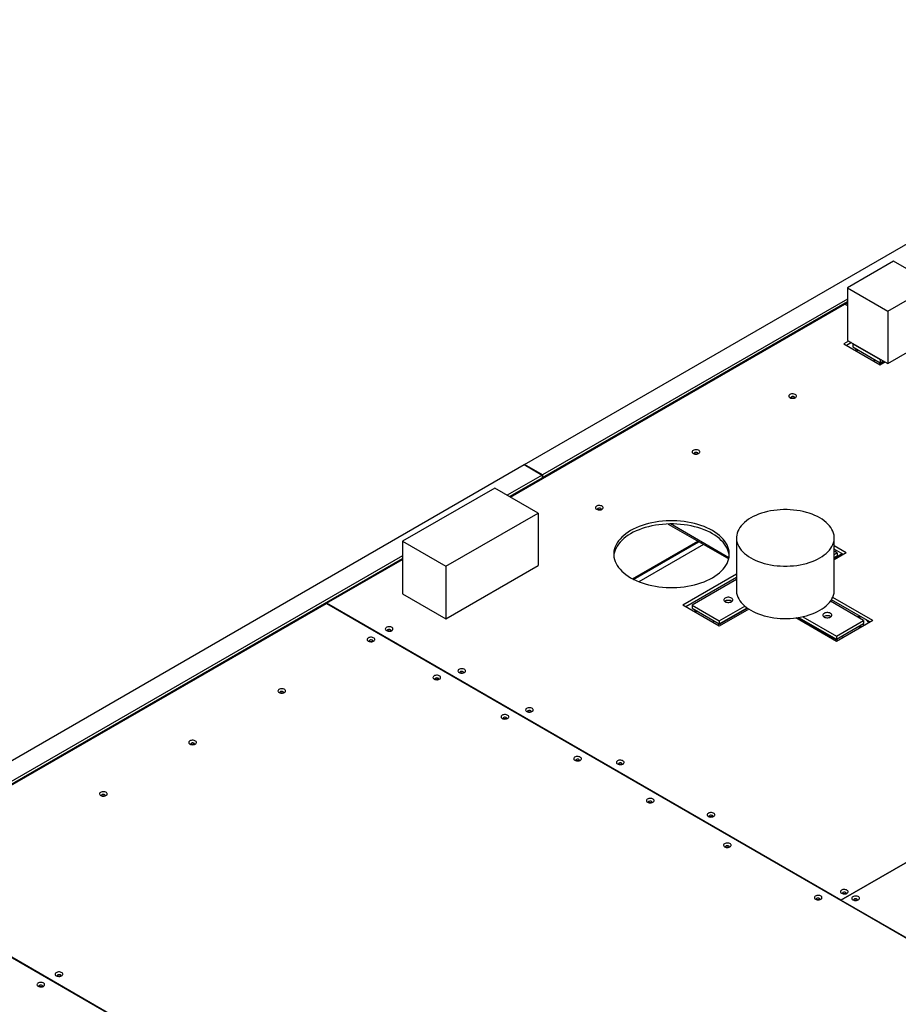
# Model space of a CAD drawing. Header units: millimetres. Extents: x 0 to 841, y 0 to 594.
# Tile 73 of 111: x 648 to 672, y 335 to 363. Entities that reach past the tile are written whole.
import ezdxf

# ---------------------------------------------------------------- set-up
doc = ezdxf.new("R2010")
doc.units = ezdxf.units.MM
doc.layers.add('TRAIT-FORT', color=4, linetype='Continuous', lineweight=25)

msp = doc.modelspace()

# ---------------------------------------------------------------- linework, layer by layer
at = {"layer": 'TRAIT-FORT', "color": 4, "linetype": 'Continuous', "lineweight": 25}
for p, q in [((661.801, 350.643), (690.079, 366.967)), ((672.254, 356.396), (670.948, 355.642)), ((673.397, 355.737), (672.254, 356.396)), ((670.948, 355.642), (672.091, 354.982)), ((670.948, 355.642), (670.948, 354.158)), ((672.091, 354.982), (673.397, 355.737)), ((670.948, 355.329), (662.316, 350.346)), ((661.408, 349.718), (670.877, 355.184)), ((662.316, 350.272), (670.948, 355.255)), ((670.877, 355.184), (670.948, 355.143)), ((670.879, 355.186), (670.948, 355.225)), ((670.948, 355.146), (670.879, 355.186)), ((670.879, 355.183), (670.879, 355.186)), ((672.091, 354.982), (672.091, 353.498)), ((670.948, 354.158), (672.091, 353.498)), ((672.091, 353.498), (673.397, 354.252)), ((670.983, 354.137), (670.848, 354.059)), ((670.848, 354.059), (671.876, 353.465)), ((671.06, 354.093), (670.925, 354.014)), ((671.112, 354.063), (671.105, 354.059)), ((671.105, 354.059), (671.876, 353.614)), ((671.105, 354.059), (671.105, 353.97)), ((671.105, 353.97), (671.876, 353.525)), ((671.218, 353.904), (671.167, 353.875)), ((671.199, 353.856), (671.25, 353.886)), ((671.688, 353.574), (671.739, 353.604)), ((671.876, 353.614), (671.883, 353.618)), ((671.876, 353.614), (671.876, 353.525)), ((671.842, 353.485), (671.977, 353.563)), ((671.876, 353.525), (671.96, 353.573)), ((671.876, 353.465), (672.012, 353.543)), ((631.254, 333.008), (661.795, 350.639)), ((661.795, 350.639), (662.309, 350.342)), ((662.316, 350.346), (661.801, 350.643)), ((661.801, 350.643), (661.801, 350.635)), ((662.309, 350.342), (661.318, 349.77)), ((661.383, 349.733), (662.309, 350.268)), ((662.309, 350.342), (662.309, 350.268)), ((662.309, 350.275), (662.316, 350.272)), ((662.316, 350.346), (662.316, 350.272)), ((660.964, 349.975), (658.351, 348.467)), ((662.188, 349.268), (660.964, 349.975)), ((659.576, 347.76), (662.188, 349.268)), ((662.188, 349.268), (662.188, 347.783)), ((665.877, 348.956), (667.588, 347.968)), ((667.595, 348), (665.938, 348.957)), ((658.351, 348.467), (658.351, 346.982)), ((658.351, 348.467), (659.576, 347.76)), ((664.861, 347.406), (666.711, 348.474)), ((664.895, 347.389), (666.743, 348.456)), ((666.877, 348.378), (665.046, 347.321)), ((667.805, 348.563), (667.805, 347.079)), ((670.576, 347.079), (670.576, 348.563)), ((670.914, 348.14), (670.576, 348.335)), ((658.351, 348.057), (637.417, 335.972)), ((670.836, 348.096), (670.576, 348.246)), ((670.657, 348.14), (670.576, 348.187)), ((670.576, 348.093), (670.657, 348.14)), ((670.914, 348.14), (670.576, 347.945)), ((670.576, 347.989), (670.798, 348.118)), ((670.576, 348.004), (670.657, 348.051)), ((670.593, 348.177), (670.644, 348.207)), ((670.657, 348.14), (670.657, 348.051)), ((637.481, 335.935), (658.351, 347.983)), ((656.197, 346.71), (658.351, 347.953)), ((659.576, 346.275), (662.188, 347.783)), ((659.576, 347.76), (659.576, 346.275)), ((667.805, 347.534), (666.292, 346.66)), ((667.805, 347.445), (666.369, 346.615)), ((667.805, 347.385), (666.549, 346.66)), ((658.351, 346.982), (659.576, 346.275)), ((643.058, 339.125), (656.195, 346.708)), ((656.195, 346.708), (675.981, 335.286)), ((670.764, 338.301), (656.197, 346.71)), ((656.197, 346.707), (656.197, 346.71)), ((667.32, 346.066), (666.292, 346.66)), ((666.549, 346.66), (667.321, 346.214)), ((666.549, 346.66), (666.549, 346.571)), ((667.321, 346.214), (668.043, 346.631)), ((671.407, 346.226), (670.468, 346.768)), ((671.587, 346.182), (670.496, 346.811)), ((671.664, 346.226), (670.532, 346.879)), ((670.764, 338.301), (685.443, 346.775)), ((685.443, 346.775), (670.764, 338.301)), ((666.549, 346.571), (667.321, 346.125)), ((666.659, 346.507), (666.608, 346.478)), ((666.64, 346.459), (666.691, 346.489)), ((667.282, 346.088), (668.119, 346.571)), ((668.154, 346.548), (667.32, 346.066)), ((667.321, 346.125), (668.108, 346.579)), ((671.239, 346.323), (671.29, 346.353)), ((667.128, 346.177), (667.18, 346.207)), ((667.321, 346.214), (667.321, 346.125)), ((670.635, 345.633), (669.484, 346.297)), ((669.546, 346.306), (670.673, 345.655)), ((669.567, 346.309), (670.636, 345.692)), ((669.683, 346.331), (670.636, 345.781)), ((670.289, 346.337), (670.277, 346.33)), ((671.664, 346.226), (670.635, 345.633)), ((670.636, 345.781), (671.407, 346.226)), ((670.636, 345.692), (671.407, 346.137)), ((671.271, 346.305), (671.322, 346.335)), ((671.348, 346.044), (671.297, 346.074)), ((671.407, 346.226), (671.407, 346.137)), ((671.265, 346.055), (671.316, 346.026)), ((670.636, 345.781), (670.636, 345.692)), ((670.777, 345.773), (670.828, 345.744)), ((643.055, 339.123), (652.594, 333.617)), ((652.597, 333.618), (643.058, 339.125)), ((692.681, 325.648), (670.764, 338.301)), ((670.764, 338.298), (670.764, 338.301)), ((670.764, 338.298), (670.764, 338.301))]:
    msp.add_line(p, q, dxfattribs=at)
at = {"layer": 'TRAIT-FORT', "color": 4, "linetype": 'Continuous', "lineweight": 25, "flags": 128}
for points in [[(669.322, 352.535), (669.343, 352.525), (669.369, 352.519), (669.395, 352.517), (669.423, 352.518), (669.448, 352.523), (669.471, 352.532), (669.489, 352.544), (669.502, 352.558), (669.508, 352.574), (669.507, 352.589), (669.499, 352.605), (669.485, 352.618), (669.466, 352.629), (669.442, 352.637), (669.416, 352.642), (669.389, 352.642), (669.362, 352.639), (669.338, 352.632), (669.317, 352.621), (669.302, 352.608), (669.292, 352.593), (669.29, 352.578), (669.294, 352.562), (669.305, 352.547), (669.322, 352.535)], [(669.45, 352.524), (669.452, 352.527), (669.453, 352.538), (669.449, 352.548), (669.437, 352.557), (669.422, 352.564), (669.404, 352.566), (669.385, 352.565), (669.368, 352.561), (669.354, 352.553), (669.346, 352.543), (669.345, 352.532), (669.348, 352.524)], [(666.584, 350.955), (666.606, 350.945), (666.631, 350.938), (666.658, 350.936), (666.685, 350.938), (666.711, 350.943), (666.733, 350.952), (666.752, 350.964), (666.764, 350.978), (666.77, 350.993), (666.769, 351.009), (666.761, 351.024), (666.747, 351.038), (666.728, 351.049), (666.705, 351.057), (666.678, 351.061), (666.651, 351.062), (666.624, 351.058), (666.6, 351.051), (666.579, 351.041), (666.564, 351.028), (666.555, 351.013), (666.552, 350.997), (666.556, 350.981), (666.567, 350.967), (666.584, 350.955)], [(666.712, 350.943), (666.714, 350.946), (666.716, 350.957), (666.711, 350.968), (666.7, 350.977), (666.684, 350.983), (666.666, 350.986), (666.647, 350.985), (666.63, 350.98), (666.617, 350.972), (666.609, 350.963), (666.607, 350.952), (666.61, 350.943)], [(662.304, 350.235), (662.303, 350.24), (662.293, 350.259), (662.293, 350.259)], [(662.304, 350.235), (662.303, 350.24), (662.293, 350.259), (662.293, 350.259)], [(663.846, 349.374), (663.868, 349.364), (663.893, 349.358), (663.92, 349.356), (663.947, 349.357), (663.973, 349.362), (663.996, 349.371), (664.014, 349.383), (664.026, 349.397), (664.032, 349.413), (664.031, 349.428), (664.024, 349.444), (664.01, 349.457), (663.99, 349.468), (663.967, 349.476), (663.94, 349.481), (663.913, 349.481), (663.886, 349.478), (663.862, 349.471), (663.842, 349.46), (663.826, 349.447), (663.817, 349.432), (663.814, 349.417), (663.819, 349.401), (663.829, 349.387), (663.846, 349.374)], [(663.974, 349.363), (663.976, 349.366), (663.978, 349.377), (663.973, 349.387), (663.962, 349.396), (663.946, 349.403), (663.928, 349.405), (663.909, 349.404), (663.892, 349.4), (663.879, 349.392), (663.871, 349.382), (663.869, 349.371), (663.872, 349.363)], [(670.17, 349.129), (670.101, 349.166), (670.028, 349.201), (669.95, 349.232), (669.87, 349.26), (669.786, 349.286), (669.699, 349.307), (669.61, 349.326), (669.519, 349.34), (669.426, 349.351), (669.332, 349.359), (669.238, 349.363), (669.143, 349.363), (669.049, 349.359), (668.955, 349.351), (668.863, 349.34), (668.771, 349.326), (668.682, 349.307), (668.596, 349.285), (668.512, 349.26), (668.431, 349.232), (668.354, 349.201), (668.28, 349.166), (668.211, 349.129), (668.146, 349.089), (668.087, 349.046), (668.032, 349.002), (667.983, 348.955), (667.939, 348.907), (667.902, 348.857), (667.87, 348.805), (667.845, 348.753), (667.825, 348.699), (667.813, 348.645), (667.806, 348.591), (667.806, 348.536), (667.812, 348.481), (667.825, 348.427), (667.845, 348.374), (667.87, 348.321), (667.902, 348.27), (667.939, 348.22), (667.983, 348.171), (668.032, 348.125), (668.087, 348.08), (668.146, 348.038), (668.211, 347.998), (668.28, 347.96), (668.353, 347.926), (668.431, 347.894), (668.512, 347.866), (668.596, 347.841), (668.682, 347.819), (668.772, 347.801), (668.863, 347.786), (668.955, 347.775), (669.049, 347.768), (669.143, 347.764), (669.238, 347.764), (669.332, 347.768), (669.426, 347.775), (669.519, 347.786), (669.61, 347.801), (669.699, 347.819), (669.786, 347.841), (669.87, 347.866), (669.951, 347.894), (670.028, 347.926), (670.101, 347.96), (670.17, 347.998), (670.235, 348.038), (670.295, 348.08), (670.349, 348.125), (670.398, 348.171), (670.442, 348.22), (670.48, 348.27), (670.511, 348.321), (670.537, 348.374), (670.556, 348.427), (670.569, 348.481), (670.575, 348.536), (670.575, 348.591), (670.569, 348.645), (670.556, 348.699), (670.537, 348.753), (670.511, 348.805), (670.48, 348.857), (670.442, 348.907), (670.398, 348.955), (670.349, 349.002), (670.294, 349.046), (670.235, 349.089), (670.17, 349.129)], [(664.811, 347.434), (664.886, 347.393), (664.965, 347.355), (665.049, 347.32), (665.135, 347.288), (665.226, 347.26), (665.318, 347.235), (665.414, 347.213), (665.512, 347.194), (665.612, 347.18), (665.712, 347.168), (665.815, 347.161), (665.917, 347.157), (666.02, 347.157), (666.123, 347.161), (666.224, 347.168), (666.325, 347.18), (666.425, 347.194), (666.523, 347.213), (666.618, 347.235), (666.711, 347.26), (666.801, 347.288), (666.888, 347.32), (666.971, 347.355), (667.051, 347.393), (667.125, 347.434), (667.196, 347.477), (667.261, 347.523), (667.322, 347.571), (667.377, 347.621), (667.426, 347.673), (667.47, 347.726), (667.508, 347.782), (667.54, 347.838), (667.565, 347.895), (667.585, 347.954), (667.598, 348.013), (667.604, 348.072), (667.604, 348.131), (667.598, 348.19), (667.585, 348.249), (667.565, 348.308), (667.54, 348.365), (667.508, 348.421), (667.47, 348.477), (667.426, 348.53), (667.377, 348.582), (667.322, 348.633), (667.261, 348.681), (667.196, 348.726), (667.125, 348.769), (667.051, 348.81), (666.971, 348.848), (666.888, 348.883), (666.801, 348.915), (666.711, 348.943), (666.618, 348.968), (666.523, 348.99), (666.425, 349.009), (666.325, 349.023), (666.224, 349.035), (666.123, 349.042), (666.02, 349.046), (665.917, 349.046), (665.815, 349.042), (665.712, 349.035), (665.611, 349.023), (665.512, 349.009), (665.414, 348.99), (665.318, 348.968), (665.226, 348.943), (665.135, 348.915), (665.049, 348.883), (664.965, 348.848), (664.886, 348.81), (664.811, 348.769), (664.741, 348.726), (664.675, 348.681), (664.615, 348.633), (664.56, 348.582), (664.511, 348.53), (664.467, 348.477), (664.429, 348.422), (664.397, 348.365), (664.371, 348.308), (664.352, 348.249), (664.339, 348.19), (664.333, 348.131), (664.333, 348.072), (664.339, 348.013), (664.352, 347.954), (664.372, 347.895), (664.397, 347.838), (664.429, 347.782), (664.467, 347.726), (664.511, 347.673), (664.56, 347.621), (664.615, 347.571), (664.675, 347.523), (664.741, 347.477), (664.811, 347.434)], [(667.603, 348.057), (667.598, 348.101), (667.585, 348.16), (667.565, 348.218), (667.54, 348.276), (667.508, 348.332), (667.47, 348.388), (667.426, 348.441), (667.377, 348.493), (667.322, 348.543), (667.261, 348.591), (667.196, 348.637), (667.125, 348.68), (667.051, 348.721), (666.971, 348.759), (666.888, 348.794), (666.801, 348.826), (666.711, 348.854), (666.618, 348.879), (666.523, 348.901), (666.425, 348.92), (666.325, 348.934), (666.224, 348.945), (666.123, 348.953), (666.02, 348.957), (665.917, 348.957), (665.815, 348.953), (665.712, 348.946), (665.611, 348.934), (665.512, 348.92), (665.414, 348.901), (665.318, 348.879), (665.226, 348.854), (665.135, 348.826), (665.049, 348.794), (664.965, 348.759), (664.886, 348.721), (664.811, 348.68), (664.741, 348.637), (664.675, 348.591), (664.615, 348.543), (664.56, 348.493), (664.511, 348.441), (664.467, 348.388), (664.429, 348.332), (664.397, 348.276), (664.371, 348.219), (664.352, 348.16), (664.339, 348.101), (664.334, 348.057)], [(667.805, 347.079), (667.806, 347.051), (667.812, 346.997), (667.825, 346.943), (667.845, 346.889), (667.87, 346.837), (667.902, 346.785), (667.939, 346.735), (667.983, 346.687), (668.032, 346.64), (668.087, 346.595), (668.146, 346.553), (668.211, 346.513), (668.28, 346.476), (668.353, 346.441), (668.431, 346.41), (668.512, 346.381), (668.596, 346.356), (668.682, 346.335), (668.772, 346.316), (668.863, 346.302), (668.955, 346.29), (669.049, 346.283), (669.143, 346.279), (669.238, 346.279), (669.332, 346.283), (669.426, 346.29), (669.519, 346.302), (669.61, 346.316), (669.699, 346.335), (669.786, 346.356), (669.87, 346.381), (669.951, 346.41), (670.028, 346.441), (670.101, 346.476), (670.17, 346.513), (670.235, 346.553), (670.295, 346.595), (670.349, 346.64), (670.398, 346.687), (670.442, 346.735), (670.48, 346.785), (670.511, 346.837), (670.537, 346.889), (670.556, 346.943), (670.569, 346.997), (670.575, 347.051), (670.576, 347.079)], [(667.668, 346.86), (667.646, 346.87), (667.62, 346.877), (667.592, 346.881), (667.564, 346.881), (667.536, 346.877), (667.51, 346.87), (667.488, 346.86), (667.47, 346.847), (667.458, 346.832), (667.451, 346.816), (667.451, 346.8), (667.458, 346.784), (667.47, 346.769), (667.488, 346.756), (667.51, 346.746), (667.536, 346.739), (667.564, 346.735), (667.592, 346.735), (667.62, 346.739), (667.646, 346.746), (667.668, 346.756), (667.686, 346.769), (667.698, 346.784), (667.704, 346.8), (667.704, 346.816), (667.698, 346.832), (667.686, 346.847), (667.668, 346.86)], [(670.289, 346.426), (670.271, 346.414), (670.258, 346.399), (670.252, 346.383), (670.252, 346.366), (670.259, 346.35), (670.271, 346.335), (670.289, 346.322), (670.311, 346.312), (670.337, 346.305), (670.364, 346.301), (670.393, 346.302), (670.421, 346.305), (670.446, 346.312), (670.469, 346.323), (670.486, 346.335), (670.499, 346.35), (670.505, 346.366), (670.505, 346.383), (670.499, 346.399), (670.486, 346.414), (670.469, 346.426), (670.446, 346.437), (670.421, 346.444), (670.393, 346.447), (670.364, 346.447), (670.337, 346.444), (670.311, 346.437), (670.289, 346.426)], [(671.305, 346.285), (671.302, 346.295), (671.294, 346.318)], [(671.426, 346.089), (671.425, 346.09), (671.393, 346.129)], [(657.894, 345.938), (657.916, 345.928), (657.941, 345.922), (657.968, 345.92), (657.995, 345.921), (658.021, 345.926), (658.044, 345.935), (658.062, 345.947), (658.074, 345.961), (658.08, 345.977), (658.079, 345.992), (658.072, 346.008), (658.058, 346.021), (658.038, 346.032), (658.015, 346.04), (657.989, 346.045), (657.961, 346.045), (657.934, 346.042), (657.91, 346.035), (657.89, 346.024), (657.874, 346.011), (657.865, 345.996), (657.862, 345.981), (657.867, 345.965), (657.878, 345.951), (657.894, 345.938)], [(658.022, 345.927), (658.024, 345.93), (658.026, 345.941), (658.021, 345.951), (658.01, 345.96), (657.995, 345.967), (657.976, 345.969), (657.957, 345.968), (657.94, 345.964), (657.927, 345.956), (657.919, 345.946), (657.917, 345.935), (657.92, 345.927)], [(657.38, 345.641), (657.402, 345.631), (657.427, 345.625), (657.454, 345.623), (657.481, 345.624), (657.507, 345.63), (657.529, 345.638), (657.548, 345.65), (657.56, 345.664), (657.566, 345.68), (657.565, 345.696), (657.557, 345.711), (657.544, 345.724), (657.524, 345.735), (657.501, 345.743), (657.474, 345.748), (657.447, 345.748), (657.42, 345.745), (657.396, 345.738), (657.375, 345.727), (657.36, 345.714), (657.351, 345.699), (657.348, 345.684), (657.353, 345.668), (657.363, 345.654), (657.38, 345.641)], [(657.508, 345.63), (657.51, 345.633), (657.512, 345.644), (657.507, 345.654), (657.496, 345.663), (657.48, 345.67), (657.462, 345.672), (657.443, 345.672), (657.426, 345.667), (657.413, 345.659), (657.405, 345.649), (657.403, 345.638), (657.406, 345.63)], [(659.244, 344.565), (659.266, 344.555), (659.291, 344.549), (659.318, 344.547), (659.345, 344.548), (659.371, 344.553), (659.393, 344.562), (659.412, 344.574), (659.424, 344.588), (659.43, 344.604), (659.429, 344.619), (659.422, 344.634), (659.408, 344.648), (659.388, 344.659), (659.365, 344.667), (659.339, 344.672), (659.311, 344.672), (659.284, 344.669), (659.26, 344.662), (659.24, 344.651), (659.224, 344.638), (659.215, 344.623), (659.212, 344.608), (659.217, 344.592), (659.227, 344.577), (659.244, 344.565)], [(659.951, 344.751), (659.973, 344.741), (659.998, 344.735), (660.025, 344.732), (660.052, 344.734), (660.078, 344.739), (660.101, 344.748), (660.119, 344.76), (660.131, 344.774), (660.137, 344.789), (660.136, 344.805), (660.129, 344.82), (660.115, 344.834), (660.095, 344.845), (660.072, 344.853), (660.046, 344.857), (660.018, 344.858), (659.992, 344.854), (659.967, 344.847), (659.947, 344.837), (659.931, 344.824), (659.922, 344.809), (659.919, 344.793), (659.924, 344.777), (659.935, 344.763), (659.951, 344.751)], [(660.08, 344.739), (660.081, 344.742), (660.083, 344.753), (660.078, 344.764), (660.067, 344.773), (660.052, 344.779), (660.033, 344.782), (660.014, 344.781), (659.997, 344.776), (659.984, 344.769), (659.976, 344.759), (659.974, 344.748), (659.977, 344.739)], [(659.372, 344.554), (659.374, 344.557), (659.376, 344.568), (659.371, 344.578), (659.36, 344.587), (659.344, 344.593), (659.326, 344.596), (659.307, 344.595), (659.29, 344.591), (659.277, 344.583), (659.269, 344.573), (659.267, 344.562), (659.27, 344.554)], [(654.855, 344.183), (654.876, 344.174), (654.901, 344.167), (654.928, 344.165), (654.955, 344.166), (654.981, 344.172), (655.004, 344.18), (655.022, 344.192), (655.034, 344.206), (655.04, 344.222), (655.039, 344.238), (655.032, 344.253), (655.018, 344.266), (654.999, 344.277), (654.975, 344.285), (654.949, 344.29), (654.921, 344.29), (654.895, 344.287), (654.87, 344.28), (654.85, 344.269), (654.834, 344.256), (654.825, 344.242), (654.823, 344.226), (654.827, 344.21), (654.838, 344.196), (654.855, 344.183)], [(654.983, 344.172), (654.985, 344.175), (654.986, 344.186), (654.981, 344.196), (654.97, 344.205), (654.955, 344.212), (654.936, 344.215), (654.918, 344.214), (654.9, 344.209), (654.887, 344.201), (654.879, 344.191), (654.877, 344.18), (654.881, 344.172)], [(661.173, 343.452), (661.194, 343.442), (661.22, 343.436), (661.247, 343.433), (661.274, 343.435), (661.299, 343.44), (661.322, 343.449), (661.34, 343.461), (661.353, 343.475), (661.358, 343.49), (661.358, 343.506), (661.35, 343.521), (661.336, 343.535), (661.317, 343.546), (661.293, 343.554), (661.267, 343.558), (661.24, 343.559), (661.213, 343.555), (661.189, 343.548), (661.168, 343.538), (661.153, 343.525), (661.143, 343.51), (661.141, 343.494), (661.145, 343.479), (661.156, 343.464), (661.173, 343.452)], [(661.867, 343.645), (661.889, 343.635), (661.914, 343.629), (661.941, 343.626), (661.968, 343.628), (661.994, 343.633), (662.016, 343.642), (662.034, 343.654), (662.047, 343.668), (662.053, 343.683), (662.052, 343.699), (662.044, 343.714), (662.03, 343.728), (662.011, 343.739), (661.987, 343.747), (661.961, 343.751), (661.934, 343.752), (661.907, 343.748), (661.883, 343.741), (661.862, 343.731), (661.847, 343.718), (661.838, 343.703), (661.835, 343.687), (661.839, 343.672), (661.85, 343.657), (661.867, 343.645)], [(661.995, 343.634), (661.997, 343.637), (661.998, 343.647), (661.994, 343.658), (661.983, 343.667), (661.967, 343.673), (661.949, 343.676), (661.93, 343.675), (661.913, 343.67), (661.899, 343.663), (661.892, 343.653), (661.89, 343.642), (661.893, 343.634)], [(661.301, 343.441), (661.303, 343.443), (661.304, 343.454), (661.299, 343.465), (661.288, 343.474), (661.273, 343.48), (661.255, 343.483), (661.236, 343.482), (661.219, 343.477), (661.205, 343.47), (661.197, 343.46), (661.196, 343.449), (661.199, 343.441)], [(652.329, 342.725), (652.351, 342.716), (652.376, 342.709), (652.403, 342.707), (652.43, 342.708), (652.456, 342.714), (652.478, 342.723), (652.497, 342.734), (652.509, 342.748), (652.515, 342.764), (652.514, 342.78), (652.506, 342.795), (652.492, 342.808), (652.473, 342.82), (652.45, 342.827), (652.423, 342.832), (652.396, 342.833), (652.369, 342.829), (652.345, 342.822), (652.324, 342.811), (652.309, 342.798), (652.3, 342.784), (652.297, 342.768), (652.301, 342.752), (652.312, 342.738), (652.329, 342.725)], [(652.457, 342.714), (652.459, 342.717), (652.461, 342.728), (652.456, 342.738), (652.445, 342.747), (652.429, 342.754), (652.411, 342.757), (652.392, 342.756), (652.375, 342.751), (652.362, 342.743), (652.354, 342.733), (652.352, 342.722), (652.355, 342.714)], [(663.23, 342.264), (663.251, 342.255), (663.277, 342.248), (663.303, 342.246), (663.331, 342.247), (663.356, 342.253), (663.379, 342.261), (663.397, 342.273), (663.41, 342.287), (663.416, 342.303), (663.415, 342.319), (663.407, 342.334), (663.393, 342.347), (663.374, 342.358), (663.35, 342.367), (663.324, 342.371), (663.297, 342.371), (663.27, 342.368), (663.246, 342.361), (663.225, 342.35), (663.21, 342.337), (663.2, 342.322), (663.198, 342.307), (663.202, 342.291), (663.213, 342.277), (663.23, 342.264)], [(663.358, 342.253), (663.359, 342.256), (663.361, 342.267), (663.356, 342.278), (663.345, 342.286), (663.33, 342.293), (663.312, 342.296), (663.293, 342.295), (663.276, 342.29), (663.262, 342.282), (663.254, 342.272), (663.253, 342.261), (663.256, 342.253)], [(664.438, 342.16), (664.46, 342.151), (664.485, 342.144), (664.512, 342.142), (664.539, 342.143), (664.565, 342.149), (664.588, 342.158), (664.606, 342.169), (664.618, 342.183), (664.624, 342.199), (664.623, 342.215), (664.616, 342.23), (664.602, 342.243), (664.582, 342.255), (664.559, 342.263), (664.533, 342.267), (664.505, 342.268), (664.478, 342.264), (664.454, 342.257), (664.434, 342.246), (664.418, 342.233), (664.409, 342.219), (664.406, 342.203), (664.411, 342.187), (664.421, 342.173), (664.438, 342.16)], [(664.566, 342.149), (664.568, 342.152), (664.57, 342.163), (664.565, 342.174), (664.554, 342.183), (664.539, 342.189), (664.52, 342.192), (664.501, 342.191), (664.484, 342.186), (664.471, 342.178), (664.463, 342.168), (664.461, 342.157), (664.464, 342.149)], [(649.803, 341.267), (649.825, 341.258), (649.85, 341.251), (649.877, 341.249), (649.904, 341.25), (649.93, 341.256), (649.953, 341.265), (649.971, 341.276), (649.983, 341.29), (649.989, 341.306), (649.988, 341.322), (649.981, 341.337), (649.967, 341.35), (649.948, 341.362), (649.924, 341.37), (649.898, 341.374), (649.87, 341.375), (649.844, 341.371), (649.819, 341.364), (649.799, 341.353), (649.783, 341.34), (649.774, 341.326), (649.772, 341.31), (649.776, 341.294), (649.787, 341.28), (649.803, 341.267)], [(649.932, 341.256), (649.933, 341.259), (649.935, 341.27), (649.93, 341.281), (649.919, 341.29), (649.904, 341.296), (649.885, 341.299), (649.867, 341.298), (649.849, 341.293), (649.836, 341.285), (649.828, 341.275), (649.826, 341.265), (649.83, 341.256)], [(665.287, 341.077), (665.308, 341.067), (665.334, 341.061), (665.361, 341.058), (665.388, 341.06), (665.414, 341.065), (665.436, 341.074), (665.454, 341.086), (665.467, 341.1), (665.473, 341.115), (665.472, 341.131), (665.464, 341.146), (665.45, 341.16), (665.431, 341.171), (665.407, 341.179), (665.381, 341.183), (665.354, 341.184), (665.327, 341.181), (665.303, 341.173), (665.282, 341.163), (665.267, 341.15), (665.257, 341.135), (665.255, 341.119), (665.259, 341.104), (665.27, 341.089), (665.287, 341.077)], [(665.415, 341.066), (665.417, 341.069), (665.418, 341.079), (665.413, 341.09), (665.403, 341.099), (665.387, 341.105), (665.369, 341.108), (665.35, 341.107), (665.333, 341.102), (665.319, 341.095), (665.311, 341.085), (665.31, 341.074), (665.313, 341.066)], [(667.01, 340.676), (667.031, 340.666), (667.056, 340.66), (667.083, 340.658), (667.11, 340.659), (667.136, 340.664), (667.159, 340.673), (667.177, 340.685), (667.189, 340.699), (667.195, 340.715), (667.194, 340.73), (667.187, 340.745), (667.173, 340.759), (667.154, 340.77), (667.13, 340.778), (667.104, 340.783), (667.076, 340.783), (667.05, 340.78), (667.025, 340.773), (667.005, 340.762), (666.99, 340.749), (666.98, 340.734), (666.978, 340.718), (666.982, 340.703), (666.993, 340.688), (667.01, 340.676)], [(667.138, 340.665), (667.139, 340.668), (667.141, 340.679), (667.136, 340.689), (667.125, 340.698), (667.11, 340.704), (667.092, 340.707), (667.073, 340.706), (667.056, 340.702), (667.042, 340.694), (667.034, 340.684), (667.032, 340.673), (667.036, 340.665)], [(667.472, 339.815), (667.494, 339.805), (667.519, 339.799), (667.546, 339.797), (667.573, 339.798), (667.599, 339.803), (667.622, 339.812), (667.64, 339.824), (667.652, 339.838), (667.658, 339.854), (667.657, 339.869), (667.65, 339.884), (667.636, 339.898), (667.616, 339.909), (667.593, 339.917), (667.567, 339.922), (667.539, 339.922), (667.513, 339.919), (667.488, 339.912), (667.468, 339.901), (667.452, 339.888), (667.443, 339.873), (667.441, 339.858), (667.445, 339.842), (667.456, 339.827), (667.472, 339.815)], [(667.601, 339.804), (667.602, 339.807), (667.604, 339.818), (667.599, 339.828), (667.588, 339.837), (667.573, 339.843), (667.554, 339.846), (667.535, 339.845), (667.518, 339.841), (667.505, 339.833), (667.497, 339.823), (667.495, 339.812), (667.498, 339.804)], [(670.783, 338.497), (670.805, 338.488), (670.83, 338.482), (670.857, 338.479), (670.884, 338.481), (670.91, 338.486), (670.932, 338.495), (670.95, 338.507), (670.963, 338.521), (670.969, 338.536), (670.968, 338.552), (670.96, 338.567), (670.946, 338.581), (670.927, 338.592), (670.904, 338.6), (670.877, 338.604), (670.85, 338.605), (670.823, 338.601), (670.799, 338.594), (670.778, 338.584), (670.763, 338.571), (670.754, 338.556), (670.751, 338.54), (670.755, 338.525), (670.766, 338.51), (670.783, 338.497)], [(670.044, 338.331), (670.065, 338.321), (670.091, 338.315), (670.117, 338.312), (670.145, 338.314), (670.17, 338.319), (670.193, 338.328), (670.211, 338.34), (670.224, 338.354), (670.229, 338.369), (670.229, 338.385), (670.221, 338.4), (670.207, 338.414), (670.188, 338.425), (670.164, 338.433), (670.138, 338.437), (670.111, 338.438), (670.084, 338.434), (670.06, 338.427), (670.039, 338.417), (670.024, 338.404), (670.014, 338.389), (670.012, 338.373), (670.016, 338.358), (670.027, 338.343), (670.044, 338.331)], [(670.172, 338.32), (670.174, 338.322), (670.175, 338.333), (670.17, 338.344), (670.159, 338.353), (670.144, 338.359), (670.126, 338.362), (670.107, 338.361), (670.09, 338.356), (670.076, 338.349), (670.068, 338.339), (670.067, 338.328), (670.07, 338.319)], [(670.911, 338.486), (670.913, 338.489), (670.915, 338.5), (670.91, 338.511), (670.899, 338.52), (670.883, 338.526), (670.865, 338.529), (670.846, 338.528), (670.829, 338.523), (670.815, 338.516), (670.808, 338.506), (670.806, 338.495), (670.809, 338.486)], [(671.104, 338.312), (671.126, 338.302), (671.151, 338.296), (671.178, 338.294), (671.205, 338.295), (671.231, 338.3), (671.254, 338.309), (671.272, 338.321), (671.284, 338.335), (671.29, 338.351), (671.289, 338.366), (671.282, 338.381), (671.268, 338.395), (671.249, 338.406), (671.225, 338.414), (671.199, 338.419), (671.171, 338.419), (671.145, 338.416), (671.12, 338.409), (671.1, 338.398), (671.084, 338.385), (671.075, 338.37), (671.073, 338.354), (671.077, 338.339), (671.088, 338.324), (671.104, 338.312)], [(671.233, 338.301), (671.234, 338.304), (671.236, 338.315), (671.231, 338.325), (671.22, 338.334), (671.205, 338.34), (671.186, 338.343), (671.168, 338.342), (671.15, 338.338), (671.137, 338.33), (671.129, 338.32), (671.127, 338.309), (671.131, 338.301)], [(648.545, 336.162), (648.567, 336.152), (648.592, 336.146), (648.619, 336.143), (648.646, 336.145), (648.672, 336.15), (648.694, 336.159), (648.713, 336.171), (648.725, 336.185), (648.731, 336.201), (648.73, 336.216), (648.722, 336.231), (648.709, 336.245), (648.689, 336.256), (648.666, 336.264), (648.639, 336.269), (648.612, 336.269), (648.585, 336.266), (648.561, 336.259), (648.54, 336.248), (648.525, 336.235), (648.516, 336.22), (648.513, 336.205), (648.518, 336.189), (648.528, 336.174), (648.545, 336.162)], [(648.673, 336.151), (648.675, 336.154), (648.677, 336.165), (648.672, 336.175), (648.661, 336.184), (648.645, 336.19), (648.627, 336.193), (648.608, 336.192), (648.591, 336.188), (648.578, 336.18), (648.57, 336.17), (648.568, 336.159), (648.571, 336.151)], [(648.031, 335.865), (648.052, 335.855), (648.078, 335.849), (648.105, 335.847), (648.132, 335.848), (648.157, 335.853), (648.18, 335.862), (648.198, 335.874), (648.211, 335.888), (648.216, 335.904), (648.216, 335.919), (648.208, 335.935), (648.194, 335.948), (648.175, 335.959), (648.151, 335.967), (648.125, 335.972), (648.098, 335.972), (648.071, 335.969), (648.047, 335.962), (648.026, 335.951), (648.011, 335.938), (648.001, 335.923), (647.999, 335.908), (648.003, 335.892), (648.014, 335.877), (648.031, 335.865)], [(648.159, 335.854), (648.161, 335.857), (648.162, 335.868), (648.158, 335.878), (648.146, 335.887), (648.131, 335.894), (648.113, 335.896), (648.094, 335.895), (648.077, 335.891), (648.063, 335.883), (648.055, 335.873), (648.054, 335.862), (648.057, 335.854)]]:
    msp.add_lwpolyline(points, dxfattribs=at)
at = {"layer": 'TRAIT-FORT', "color": 4, "linetype": 'Continuous', "lineweight": 25}
for centre, radius, start, end in [((669.399, 352.431), 0.0906, 73.6477, 106.3523), ((666.661, 350.851), 0.0906, 73.6477, 106.3523), ((663.923, 349.271), 0.0901, 73.5505, 106.4495), ((667.578, 346.609), 0.185, 56.7477, 123.2523), ((670.378, 346.17), 0.19, 57.5233, 118.0326), ((672.114, 346.919), 0.928, 226.5239, 233.8481), ((657.971, 345.835), 0.0905, 73.5938, 106.2788), ((657.457, 345.533), 0.0947, 74.376, 105.624), ((660.028, 344.647), 0.0905, 73.5938, 106.2788), ((659.321, 344.457), 0.0947, 74.376, 105.624), ((654.932, 344.08), 0.0906, 73.6477, 106.3523), ((661.944, 343.541), 0.0905, 73.5938, 106.2788), ((661.25, 343.346), 0.0922, 74.1332, 106.1222), ((652.406, 342.622), 0.0906, 73.6477, 106.3523), ((663.307, 342.156), 0.0947, 74.376, 105.624), ((664.515, 342.057), 0.0905, 73.5938, 106.2788), ((649.881, 341.164), 0.0901, 73.5505, 106.4495), ((665.364, 340.969), 0.0947, 74.376, 105.624), ((667.087, 340.572), 0.0905, 73.5938, 106.2788), ((667.55, 339.707), 0.0947, 74.376, 105.624), ((670.121, 338.223), 0.0947, 74.376, 105.624), ((670.86, 338.395), 0.0896, 73.4375, 106.4351), ((671.182, 338.208), 0.0905, 73.5938, 106.2788), ((648.622, 336.057), 0.0918, 74.0564, 106.199), ((648.108, 335.764), 0.0882, 73.3914, 106.864)]:
    msp.add_arc(centre, radius, start, end, dxfattribs=at)

doc.saveas('drawing.dxf')
